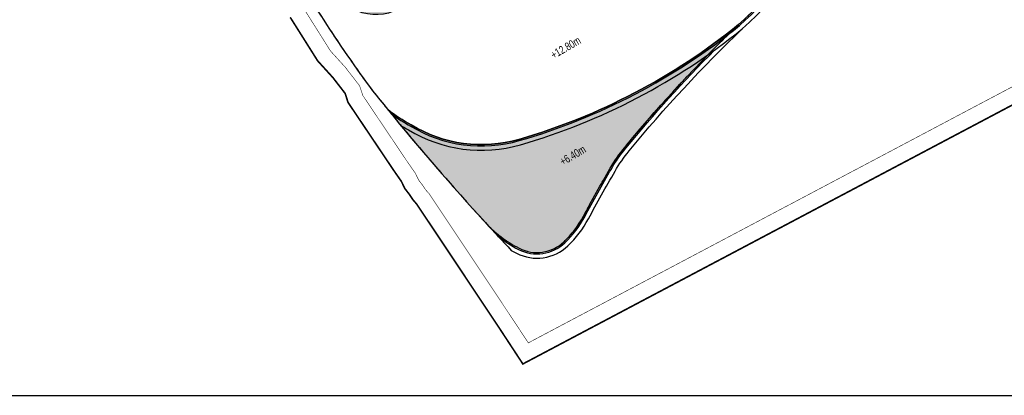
# Model space of a CAD drawing. Header units: millimetres. Extents: x -1402 to -179, y -280 to 6164.
# Tile 50 of 212: x -798 to -615, y 1153 to 1223. Entities that reach past the tile are written whole.
import ezdxf

# ---------------------------------------------------------------- set-up
doc = ezdxf.new("R2010")
doc.units = ezdxf.units.MM
for name, pattern in [('AJN-Limite', [1.25, 0.5, -0.25, 0, -0.25, 0, -0.25]), ('AJN-Projection', [0.375, 0.25, -0.125]), ('DASH', [0.35, 0.25, -0.1])]:
    doc.linetypes.add(name, pattern=pattern)
doc.layers.get('0').update_dxf_attribs({"linetype": 'CONTINUOUS'})
for name, color, linetype in [('AJN-2-SBT-P', 251, 'AJN-Projection'), ('AJN-2-SBT-V', 51, 'CONTINUOUS'), ('AJN-8-251-H', 251, 'CONTINUOUS'), ('AJN-8-254-H', 254, 'CONTINUOUS')]:
    doc.layers.add(name, color=color, linetype=linetype)
doc.layers.add('AJN-6-Etang', color=7, linetype='CONTINUOUS', lineweight=15, true_color=0x46a499)
doc.layers.add('AJN-7-500-A', color=10, linetype='CONTINUOUS', lineweight=18)
doc.layers.add('GEO-1-LIM-V', color=10, linetype='AJN-Limite', lineweight=25)
doc.layers.add('AJN-9-SRF-MARINHORIZON-TERRACE 50%', color=7, linetype='CONTINUOUS', true_color=0xf8d731)
doc.styles.get("Standard").update_dxf_attribs({"font": 'rs.shx', "bigfont": 'hztxt.shx'})

msp = doc.modelspace()

# ---------------------------------------------------------------- hatches: boundary and pattern name
at = {"layer": 'AJN-6-Etang', "transparency": 33554687}
h = msp.add_hatch(color=256, dxfattribs=at)
h.dxf.hatch_style = 1
h.set_gradient(color1=(188, 236, 246), rotation=200, centered=1, tint=0.8, name='INVCURVED')
h.paths.add_polyline_path([(-685.26, 1199.23, -0.029624), (-664.07, 1222.11, -0.100205), (-704.95, 1200.72, -0.21111), (-724.98, 1203.41, -0.042539), (-729.35, 1206.26, 0.014455), (-711.2, 1185.22, 0.089169), (-704.92, 1180.43, 0.318444), (-696.59, 1181.62, 0.07982), (-692.95, 1186.38, -0.007477), (-687.97, 1195.32, -0.041206)])
at = {"layer": 'AJN-8-254-H'}
h = msp.add_hatch(color=255, dxfattribs=at)
h.dxf.hatch_style = 1
edge = h.paths.add_edge_path()
edge.add_line((-576.57, 1291.4), (-577.75, 1295.22))
edge.add_line((-577.75, 1295.22), (-592.56, 1290.64))
edge.add_line((-592.56, 1290.64), (-593.03, 1292.16))
edge.add_line((-593.03, 1292.16), (-632.2, 1280.06))
edge.add_line((-632.2, 1280.06), (-631.73, 1278.54))
edge.add_line((-631.73, 1278.54), (-646.54, 1273.97))
edge.add_line((-646.54, 1273.97), (-644.23, 1266.48))
edge.add_line((-644.23, 1266.48), (-665.34, 1254.12))
edge.add_line((-665.34, 1254.12), (-661.51, 1247.57))
edge.add_line((-661.51, 1247.57), (-677.05, 1238.48))
edge.add_line((-677.05, 1238.48), (-683.11, 1248.84))
edge.add_line((-683.11, 1248.84), (-698.65, 1239.75))
edge.add_line((-698.65, 1239.75), (-702.68, 1246.66))
edge.add_line((-702.68, 1246.66), (-716.06, 1238.83))
edge.add_line((-716.06, 1238.83), (-718.08, 1242.28))
edge.add_line((-718.08, 1242.28), (-735.78, 1231.93))
edge.add_arc((-738.05, 1247.53), 15.76, 223.4673, 278.2926, ccw=False)
edge.add_arc((-722.78, 1254.06), 31.86, 213.0342, 247.6458)
edge.add_arc((-731.57, 1232.82), 8.89, 247.9961, 297.6836)
edge.add_arc((-691.67, 1157.77), 76.11, 109.1622, 118.034, ccw=False)
edge.add_arc((-700.39, 1182.88), 49.53, 76.1865, 109.1622, ccw=False)
edge.add_arc((6736.44, 42352.97), 41786.94, 259.764921, 259.778471)
edge.add_arc((-676.06, 1253.93), 24.85, 263.5899, 326.3376)
edge.add_arc((-2060.14, 2081.81), 1637.6, 329.07221, 329.52177)
edge.add_arc((-607.33, 1227.94), 47.56, 102.1028, 150.7305, ccw=False)
edge.add_arc((-545.96, 1028.33), 256.25, 101.2019, 106.1647, ccw=False)
edge.add_line((-595.74, 1279.7), (-581.89, 1282.07))
edge.add_arc((-618.15, 1505.27), 226.13, 279.2254, 286.4139)
edge.add_arc((-534.19, 1220.26), 70.99, 93.8135, 106.4139, ccw=False)
edge.add_arc((-536.13, 1249.42), 41.77, 80.0813, 93.8135, ccw=False)
edge.add_arc((-529.97, 1284.65), 6, 8.3142, 80.0813, ccw=False)
edge.add_line((-524.03, 1285.52), (-524.82, 1290.91))
edge.add_arc((-539.66, 1288.74), 15, 8.3142, 17.1177)
edge.add_line((-525.33, 1293.16), (-528.82, 1304.48))
edge.add_line((-528.82, 1304.48), (-547.91, 1298.59))
edge.add_line((-547.91, 1298.59), (-548.38, 1300.1))
edge.add_line((-548.38, 1300.1), (-576.57, 1291.4))

# ---------------------------------------------------------------- linework, layer by layer
msp.add_line((-979.38, 1153.01), (-179.38, 1153.01))
at = {"layer": 'AJN-2-SBT-P', "ltscale": 5, "flags": 128}
msp.add_lwpolyline([(-767.68, 1272.15, -0.05122), (-760.71, 1264.39, -0.089979), (-756.51, 1255.4, 0.020604), (-755.41, 1250.68, 0.064685), (-749.49, 1236.69, 0.032866), (-732.17, 1209.76, 0.002338), (-729.35, 1206.26, 0.014455), (-711.2, 1185.22, 0.089169), (-704.92, 1180.43, 0.318444), (-696.59, 1181.62, 0.07982), (-692.95, 1186.38, -0.007477), (-687.97, 1195.32, -0.04116), (-685.26, 1199.22, -0.029933), (-663.96, 1222.21, 0.113243), (-647.85, 1244.99, -0.015783), (-646.06, 1249.37, -0.024984), (-643.88, 1253.56, 0.312878), (-612.43, 1240.14, 0.06211), (-579.27, 1251.39, -0.079043), (-540.42, 1263.33, -0.009453), (-526.74, 1264.46, 0.457383), (-521.79, 1270.19), (-524.03, 1285.52), (-524.82, 1290.91, 0.038426), (-525.33, 1293.16), (-534.45, 1322.79, 0.224712), (-541.57, 1330.57, -0.232808), (-548.55, 1338.44, 0.106827), (-556.37, 1355.45), (-560.77, 1355.45, 0.142232), (-768.02, 1295.28)], format="xyb", dxfattribs=at)
msp.add_lwpolyline([(-767.68, 1272.15, -0.05122), (-760.71, 1264.39, -0.089979), (-756.51, 1255.4, 0.020604), (-755.41, 1250.68, 0.064685), (-749.49, 1236.69, 0.032866), (-732.17, 1209.76, 0.002338), (-729.35, 1206.26, 0.014455), (-711.2, 1185.22, 0.089169), (-704.92, 1180.43, 0.318444), (-696.59, 1181.62, 0.07982), (-692.95, 1186.38, -0.007477), (-687.97, 1195.32, -0.04116), (-685.26, 1199.22, -0.029933), (-663.96, 1222.21, 0.113243), (-647.85, 1244.99, -0.015783), (-646.06, 1249.37, -0.024984), (-643.88, 1253.56, 0.312878), (-612.43, 1240.14, 0.06211), (-579.27, 1251.39, -0.079043), (-540.42, 1263.33, -0.009453), (-526.74, 1264.46, 0.457383), (-521.79, 1270.19), (-524.03, 1285.52), (-524.82, 1290.91, 0.038426), (-525.33, 1293.16), (-534.45, 1322.79, 0.224712), (-541.57, 1330.57, -0.232808), (-548.55, 1338.44, 0.106827), (-556.37, 1355.45), (-560.77, 1355.45, 0.142232), (-768.02, 1295.28)], format="xyb", dxfattribs=at)
at = {"layer": 'AJN-2-SBT-V', "linetype": 'Continuous', "flags": 128}
msp.add_lwpolyline([(-664.07, 1222.11, 0.093893), (-649.9, 1240.52), (-651.19, 1241.17, 0.019637), (-649.2, 1245.52, -0.015726), (-647.38, 1249.96), (-646.06, 1249.37, -0.02495), (-643.88, 1253.56, -0.189198), (-617.3, 1274.45, 0.215421), (-648.82, 1251.2, -0.001962), (-655.38, 1240.15, -0.280841), (-678.84, 1229.23, -0.000059), (-688.56, 1230.98, 0.144885), (-716.65, 1229.67, 0.03841), (-727.35, 1225, -0.224378), (-735.04, 1224.64, -0.150971), (-749.49, 1236.69, 0.032866), (-732.17, 1209.76, 0.002338), (-729.35, 1206.26, 0.042539), (-724.98, 1203.41, 0.21111), (-704.95, 1200.72, 0.100205)], format="xyb", close=True, dxfattribs=at)
at = {"layer": 'AJN-2-SBT-V'}
msp.add_lwpolyline([(-664.07, 1222.11, -0.100205), (-704.95, 1200.72, -0.21111), (-724.98, 1203.41, -0.042539), (-729.35, 1206.26, 0.014455), (-711.2, 1185.22, 0.089169), (-704.92, 1180.43, 0.318444), (-696.59, 1181.62, 0.07982), (-692.95, 1186.38, -0.007477), (-687.97, 1195.32, -0.04116), (-685.26, 1199.22, -0.029629)], format="xyb", close=True, dxfattribs=at)
at = {"layer": 'AJN-8-251-H', "linetype": 'Continuous', "flags": 128}
for points in [[(-726.94, 1203.32, 0.013039), (-725.51, 1202.5, 0.210807), (-704.66, 1199.71, 0.100257), (-663.39, 1221.31, 0.114004), (-646.87, 1244.61, -0.015824), (-645.1, 1248.93, -0.024954), (-642.97, 1253.03, -0.189193), (-617, 1273.44)], [(-728.69, 1205.44, 0.034206), (-725.11, 1203.2, 0.211035), (-704.88, 1200.48, 0.100218), (-663.91, 1221.92, 0.093916), (-649.68, 1240.4, 0.093916)], [(-706.37, 1180.02, 0.011861), (-705.4, 1179.49, 0.318444), (-695.86, 1180.86, 0.07982), (-692.02, 1185.89, -0.007477), (-687.06, 1194.79, -0.04116), (-684.45, 1198.56, -0.029629), (-663.34, 1221.35)], [(-708.87, 1182.7, 0.050839), (-705.03, 1180.2, 0.318444), (-696.41, 1181.44, 0.07982), (-692.72, 1186.26, -0.007477), (-687.75, 1195.19, -0.04116), (-685.07, 1199.07, -0.023408), (-668.56, 1217.34, -0.023408)]]:
    msp.add_lwpolyline(points, format="xyb", dxfattribs=at)
at = {"layer": 'AJN-8-251-H', "linetype": 'Continuous'}
msp.add_arc((-356.55, 1509.58), 480.61, 222.4457, 223.2915, dxfattribs=at)
at = {"layer": 'AJN-9-SRF-MARINHORIZON-TERRACE 50%', "color": 40, "true_color": 0xf8d731, "transparency": 33554559, "flags": 128}
msp.add_lwpolyline([(-688.56, 1230.98, 0.000059), (-678.84, 1229.23, 0.280841)], format="xyb", dxfattribs=at)
at = {"layer": 'GEO-1-LIM-V', "linetype": 'DASH', "ltscale": 5, "const_width": 0.1}
msp.add_lwpolyline([(-744.99, 1225.1), (-740.01, 1217.18), (-737.27, 1214.16), (-734.59, 1210.69), (-734.02, 1208.92), (-725.66, 1196.46), (-724.24, 1194.43), (-723.59, 1193.1), (-722.96, 1192.29), (-722.22, 1191.2), (-721.66, 1190.59), (-716.15, 1182.31), (-711.17, 1174.83), (-705.94, 1166.95), (-703.21, 1162.79), (-610.1, 1212.13)], dxfattribs=at)
at = {"layer": 'GEO-1-LIM-V', "linetype": 'Continuous', "ltscale": 25, "const_width": 0.3}
msp.add_lwpolyline([(-747.51, 1223.46), (-742.41, 1215.36), (-739.57, 1212.23), (-737.29, 1209.28), (-736.75, 1207.6), (-728.14, 1194.77), (-726.84, 1192.91), (-726.15, 1191.5), (-725.38, 1190.52), (-724.58, 1189.33), (-724.03, 1188.73), (-718.64, 1180.65), (-713.67, 1173.17), (-708.44, 1165.3), (-704.22, 1158.86), (-608.9, 1209.37)], dxfattribs=at)

# ---------------------------------------------------------------- texts
at = {"layer": 'AJN-7-500-A', "char_height": 1.5, "attachment_point": 8, "rotation": 30.3256}
for s, insert in [('{\\fSwis721 LtCn BT|b0|i0|c0|p34;+12.80m}', (-695.86, 1217.16)), ('{\\fSwis721 LtCn BT|b0|i0|c0|p34;+6.40m}', (-694.54, 1197.08))]:
    msp.add_mtext_dynamic_manual_height_columns(s, width=11.105, gutter_width=35.69, heights=[0], dxfattribs=dict(at, insert=insert))

doc.saveas('drawing.dxf')
